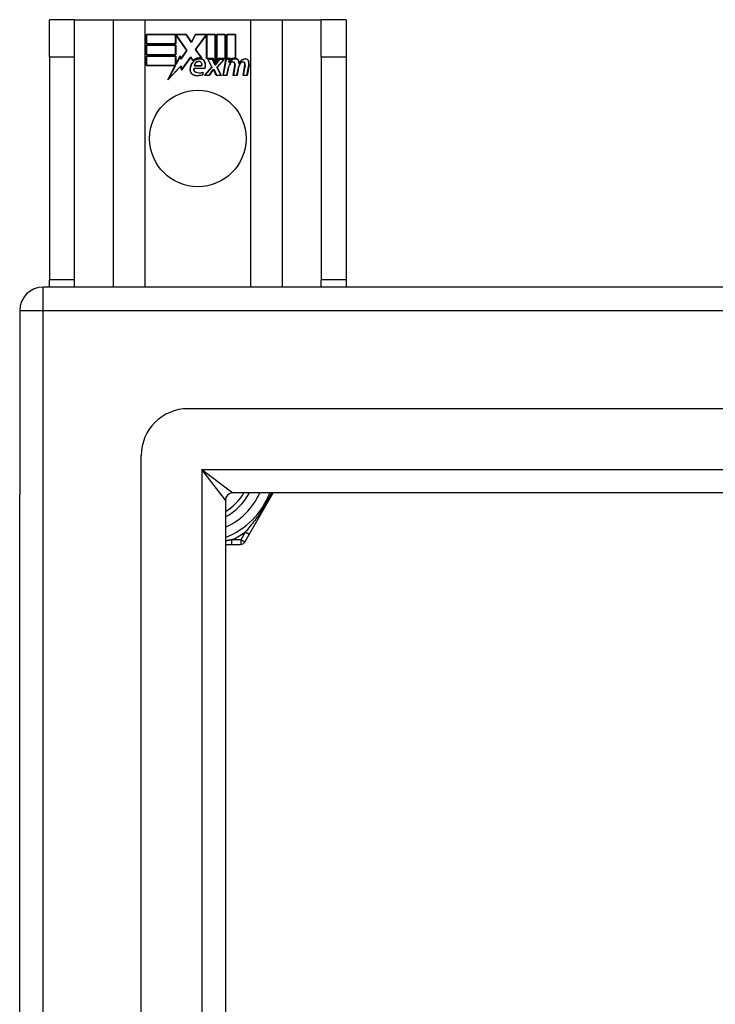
# Model space of a CAD drawing. Header units: inches. Extents: x 72 to 180, y 49 to 82.
# Tile 9 of 27: x 72.08 to 75.01, y 77.38 to 81.53. Entities that reach past the tile are written whole.
import ezdxf

# ---------------------------------------------------------------- set-up
doc = ezdxf.new("R2010")
doc.units = ezdxf.units.IN
doc.header["$MEASUREMENT"] = 0
doc.layers.add('Visible Edges(ANSI)', color=7, linetype='Continuous', lineweight=25)
doc.layers.add('Visible Tangent Edges(ANSI)', color=7, linetype='Continuous', lineweight=25)

msp = doc.modelspace()

# ---------------------------------------------------------------- linework, layer by layer
at = {"layer": 'Visible Edges(ANSI)'}
for p, q in [((72.3107, 81.5265), (72.2057, 81.5265)), ((72.2057, 81.3705), (72.2057, 81.5265)), ((72.3107, 81.5265), (72.3107, 81.3705)), ((72.3107, 81.5265), (72.4749, 81.5265)), ((72.4749, 81.5265), (72.6095, 81.5265)), ((72.6095, 81.5265), (73.052, 81.5265)), ((73.052, 81.5265), (73.1866, 81.5265)), ((73.1866, 81.5265), (73.3507, 81.5265)), ((73.3507, 81.3705), (73.3507, 81.5265)), ((73.4557, 81.5265), (73.3507, 81.5265)), ((73.4557, 81.5265), (73.4557, 81.3705)), ((72.6145, 81.4645), (72.7818, 81.4645)), ((72.6145, 81.4244), (72.6145, 81.4645)), ((72.6153, 81.4638), (72.6153, 81.4251)), ((72.7814, 81.4638), (72.6153, 81.4638)), ((72.7372, 81.4251), (72.7372, 81.4596)), ((72.7372, 81.4596), (72.7416, 81.4596)), ((72.7379, 81.4589), (72.7379, 81.4244)), ((72.7412, 81.4589), (72.7379, 81.4589)), ((72.784, 81.3966), (72.7412, 81.4589)), ((72.7416, 81.4596), (72.7849, 81.3966)), ((72.8039, 81.4304), (72.7814, 81.4638)), ((72.7818, 81.4645), (72.8038, 81.4319)), ((72.8038, 81.4319), (72.8212, 81.4645)), ((72.8216, 81.4638), (72.8039, 81.4304)), ((72.8206, 81.4017), (72.8639, 81.4596)), ((72.8212, 81.4645), (72.9048, 81.4645)), ((72.8643, 81.4589), (72.8215, 81.4017)), ((72.904, 81.4638), (72.8216, 81.4638)), ((72.8639, 81.4596), (72.868, 81.4596)), ((72.8673, 81.4589), (72.8643, 81.4589)), ((72.8673, 81.3634), (72.8673, 81.4589)), ((72.868, 81.4596), (72.868, 81.3642)), ((72.904, 81.345), (72.904, 81.4638)), ((72.9048, 81.4645), (72.9048, 81.3414)), ((72.91, 81.3505), (72.91, 81.4645)), ((72.91, 81.4645), (72.9472, 81.4645)), ((72.9108, 81.4638), (72.9108, 81.3528)), ((72.9464, 81.4638), (72.9108, 81.4638)), ((72.9464, 81.3642), (72.9464, 81.4638)), ((72.9472, 81.4645), (72.9472, 81.3634)), ((72.9524, 81.3634), (72.9524, 81.4645)), ((72.9524, 81.4645), (72.9895, 81.4645)), ((72.9532, 81.4638), (72.9532, 81.3642)), ((72.9888, 81.4638), (72.9532, 81.4638)), ((72.9888, 81.3659), (72.9888, 81.4638)), ((72.9895, 81.4645), (72.9895, 81.3651)), ((72.7379, 81.4244), (72.6145, 81.4244)), ((72.6145, 81.379), (72.6145, 81.4191)), ((72.6145, 81.4191), (72.7379, 81.4191)), ((72.6153, 81.4251), (72.7372, 81.4251)), ((72.6153, 81.4184), (72.6153, 81.3798)), ((72.7372, 81.4184), (72.6153, 81.4184)), ((72.7372, 81.3798), (72.7372, 81.4184)), ((72.7379, 81.4191), (72.7379, 81.379)), ((72.7379, 81.379), (72.6145, 81.379)), ((72.6145, 81.3734), (72.7379, 81.3734)), ((72.6145, 81.3333), (72.6145, 81.3734)), ((72.6153, 81.3798), (72.7372, 81.3798)), ((72.7372, 81.3726), (72.6153, 81.3726)), ((72.6153, 81.3726), (72.6153, 81.334)), ((72.7372, 81.3381), (72.7372, 81.3726)), ((72.7379, 81.3734), (72.7379, 81.3389)), ((72.7387, 81.3389), (72.757, 81.3741)), ((72.7567, 81.3719), (72.7391, 81.3381)), ((72.7591, 81.3597), (72.7567, 81.3719)), ((72.757, 81.3741), (72.7595, 81.3616)), ((72.7849, 81.3966), (72.7591, 81.3597)), ((72.7595, 81.3616), (72.784, 81.3966)), ((72.8457, 81.3655), (72.8206, 81.4017)), ((72.8215, 81.4017), (72.8474, 81.3644)), ((72.2057, 81.3705), (72.2057, 80.4325)), ((72.3107, 81.3705), (72.3107, 80.4325)), ((72.7358, 81.3333), (72.6145, 81.3333)), ((72.6153, 81.334), (72.737, 81.334)), ((72.7047, 81.2736), (72.7358, 81.3333)), ((72.7595, 81.3314), (72.7047, 81.2736)), ((72.737, 81.334), (72.7078, 81.278)), ((72.7078, 81.278), (72.76, 81.333)), ((72.7391, 81.3381), (72.7372, 81.3381)), ((72.7379, 81.3389), (72.7387, 81.3389)), ((72.762, 81.3136), (72.7595, 81.3314)), ((72.76, 81.333), (72.7625, 81.3156)), ((72.8013, 81.3687), (72.762, 81.3136)), ((72.7625, 81.3156), (72.8013, 81.3701)), ((72.8013, 81.3701), (72.8101, 81.3554)), ((72.81, 81.3543), (72.8013, 81.3687)), ((72.8467, 81.3318), (72.8154, 81.3318)), ((72.8163, 81.3325), (72.8463, 81.3325)), ((72.8954, 81.3634), (72.8673, 81.3634)), ((72.868, 81.3642), (72.8959, 81.3642)), ((72.8894, 81.3265), (72.8722, 81.3599)), ((72.8722, 81.3599), (72.8924, 81.3599)), ((72.8734, 81.3591), (72.8903, 81.3264)), ((72.8919, 81.3591), (72.8734, 81.3591)), ((72.9017, 81.3362), (72.8919, 81.3591)), ((72.8924, 81.3599), (72.9022, 81.3369)), ((72.9048, 81.3414), (72.8954, 81.3634)), ((72.8959, 81.3642), (72.904, 81.345)), ((72.9052, 81.3362), (72.9017, 81.3362)), ((72.9022, 81.3369), (72.9048, 81.3369)), ((72.9048, 81.3369), (72.9215, 81.3599)), ((72.9219, 81.3591), (72.9052, 81.3362)), ((72.9194, 81.3634), (72.91, 81.3505)), ((72.9106, 81.3269), (72.9402, 81.3591)), ((72.9108, 81.3528), (72.919, 81.3642)), ((72.9419, 81.3599), (72.9115, 81.3267)), ((72.919, 81.3642), (72.9464, 81.3642)), ((72.9472, 81.3634), (72.9194, 81.3634)), ((72.9215, 81.3599), (72.9419, 81.3599)), ((72.9402, 81.3591), (72.9219, 81.3591)), ((72.937, 81.2916), (72.9491, 81.3599)), ((72.9497, 81.3591), (72.9379, 81.2924)), ((72.9491, 81.3599), (72.9633, 81.3599)), ((72.9625, 81.3591), (72.9497, 81.3591)), ((72.9678, 81.3634), (72.9524, 81.3634)), ((72.9532, 81.3642), (72.9686, 81.3642)), ((72.9614, 81.3471), (72.9625, 81.3591)), ((72.9663, 81.3471), (72.9614, 81.3471)), ((72.9633, 81.3599), (72.9622, 81.3479)), ((72.9622, 81.3479), (72.9659, 81.3479)), ((72.9671, 81.3558), (72.9678, 81.3634)), ((72.9686, 81.3642), (72.968, 81.3577)), ((72.9794, 81.2916), (72.987, 81.3348)), ((72.9877, 81.3346), (72.9803, 81.2924)), ((73.0214, 81.2916), (73.029, 81.3348)), ((73.0297, 81.3346), (73.0223, 81.2924)), ((73.0373, 81.2924), (73.0455, 81.3346)), ((73.0462, 81.3345), (73.0379, 81.2916)), ((73.3507, 81.3705), (73.3507, 80.4325)), ((73.4557, 81.3705), (73.4557, 80.4325)), ((72.8139, 81.322), (72.8597, 81.322)), ((72.8602, 81.3213), (72.8144, 81.3213)), ((72.8512, 81.2956), (72.8512, 81.3051)), ((72.8519, 81.3063), (72.8519, 81.295)), ((72.8587, 81.2916), (72.8894, 81.3265)), ((72.8789, 81.2916), (72.8587, 81.2916)), ((72.8903, 81.3264), (72.8603, 81.2924)), ((72.8603, 81.2924), (72.8785, 81.2924)), ((72.8785, 81.2924), (72.8954, 81.3168)), ((72.8958, 81.316), (72.8789, 81.2916)), ((72.8954, 81.3168), (72.8993, 81.3168)), ((72.8988, 81.316), (72.8958, 81.316)), ((72.9082, 81.2916), (72.8988, 81.316)), ((72.8993, 81.3168), (72.9087, 81.2924)), ((72.9284, 81.2916), (72.9082, 81.2916)), ((72.9087, 81.2924), (72.9272, 81.2924)), ((72.9272, 81.2924), (72.9106, 81.3269)), ((72.9115, 81.3267), (72.9284, 81.2916)), ((72.9535, 81.2916), (72.937, 81.2916)), ((72.9379, 81.2924), (72.9529, 81.2924)), ((72.9529, 81.2924), (72.9578, 81.3199)), ((72.9585, 81.3198), (72.9535, 81.2916)), ((72.9959, 81.2916), (72.9794, 81.2916)), ((72.9803, 81.2924), (72.9953, 81.2924)), ((72.9953, 81.2924), (73.0001, 81.3199)), ((73.0009, 81.3198), (72.9959, 81.2916)), ((73.0379, 81.2916), (73.0214, 81.2916)), ((73.0223, 81.2924), (73.0373, 81.2924)), ((72.2057, 80.4015), (72.2057, 80.4325)), ((72.3107, 80.4325), (72.3107, 80.4015)), ((73.3507, 80.4015), (73.3507, 80.4325)), ((73.4557, 80.4325), (73.4557, 80.4015)), ((125.9817, 80.4015), (72.1797, 80.4015)), ((72.0807, 80.3025), (72.0807, 79.5275)), ((125.3721, 79.8897), (72.7894, 79.8897)), ((72.5926, 51.1102), (72.5926, 79.6928)), ((72.0807, 51.2755), (72.0807, 79.5275)), ((125.1836, 79.5354), (72.9779, 79.5354)), ((73.0469, 79.3605), (73.1478, 79.5354)), ((72.9469, 79.5044), (72.9469, 51.2986)), ((73.0285, 79.3287), (73.0469, 79.3605)), ((72.9469, 79.3188), (72.9746, 79.3188)), ((72.9746, 79.3188), (73.0114, 79.3188))]:
    msp.add_line(p, q, dxfattribs=at)
msp.add_circle((72.8307, 81.0265), 0.203, dxfattribs=at)
for centre, radius, start, end in [((72.8468, 81.3153), 0.0498, 134.1684, 176.5646), ((72.8468, 81.3153), 0.049, 134.1684, 176.5646), ((72.8382, 81.3242), 0.0412, 77.079, 133.1785), ((72.8382, 81.3242), 0.042, 79.6582, 131.9139), ((72.8382, 81.3242), 0.0374, 80.4085, 134.1684), ((72.8382, 81.3242), 0.0366, 80.3604, 134.1684), ((72.8371, 81.3299), 0.0217, 109.3797, 175.226), ((72.8371, 81.3299), 0.021, 109.3797, 172.9975), ((72.8347, 81.3368), 0.0144, 51.1652, 109.3797), ((72.8347, 81.3368), 0.0137, 51.1652, 109.3797), ((72.8358, 81.3382), 0.0119, 331.4547, 51.1652), ((72.8358, 81.3382), 0.0127, 329.421, 51.1652), ((72.8428, 81.3421), 0.0183, 23.8445, 85.1757), ((72.8428, 81.3421), 0.019, 23.8445, 85.0802), ((72.8279, 81.3355), 0.0345, 336.9643, 23.8445), ((72.8279, 81.3355), 0.0353, 336.1555, 23.8445), ((73.0157, 81.3097), 0.0589, 147.5992, 170), ((73.0157, 81.3097), 0.0581, 147.5992, 170), ((72.9911, 81.3317), 0.03, 89.4776, 147.4114), ((72.98, 81.3324), 0.0165, 96.03, 147.5992), ((72.9911, 81.3317), 0.0293, 89.4776, 148.2123), ((72.98, 81.3324), 0.0157, 96.03, 147.5992), ((72.9889, 81.3351), 0.03, 88.7952, 136.5849), ((72.9889, 81.3351), 0.0307, 90.2222, 132.7339), ((72.9791, 81.3406), 0.00825, 23.5571, 96.03), ((72.9791, 81.3406), 0.0075, 23.5571, 96.03), ((72.9719, 81.3374), 0.0154, 350, 23.5571), ((72.9719, 81.3374), 0.0161, 350, 23.5571), ((72.9913, 81.3491), 0.0127, 16.9928, 89.4776), ((72.9913, 81.3491), 0.0119, 16.9928, 89.4776), ((73.0582, 81.3105), 0.0589, 148.5524, 170.8204), ((73.0582, 81.3105), 0.0581, 148.5584, 170.8257), ((72.969, 81.3422), 0.0353, 357.7769, 16.9928), ((72.969, 81.3422), 0.036, 3.6169, 16.9928), ((73.0325, 81.331), 0.0299, 89.6788, 160.8136), ((73.0325, 81.331), 0.0307, 89.6788, 153.9508), ((73.022, 81.3324), 0.0165, 96.1027, 147.6301), ((73.022, 81.3324), 0.0157, 96.1027, 147.6083), ((73.0211, 81.3406), 0.00825, 23.5487, 96.1027), ((73.0211, 81.3406), 0.0075, 23.5487, 96.1027), ((73.0139, 81.3374), 0.0154, 349.9922, 23.5487), ((73.0139, 81.3374), 0.0161, 350.0076, 23.5487), ((73.0326, 81.3486), 0.0131, 18.4748, 89.6788), ((73.0326, 81.3486), 0.0124, 18.4748, 89.6788), ((73.0109, 81.3413), 0.0353, 349, 18.4748), ((73.0109, 81.3413), 0.036, 349, 18.4748), ((72.8218, 81.3168), 0.0247, 176.5646, 261.5605), ((72.8218, 81.3168), 0.0239, 176.5646, 261.5605), ((72.8259, 81.3179), 0.0127, 160.9907, 244.6784), ((72.8259, 81.3179), 0.012, 163.5261, 244.6784), ((72.8293, 81.3674), 0.0759, 261.5605, 287.3343), ((72.8293, 81.3674), 0.0751, 261.5605, 286.9141), ((72.8372, 81.3417), 0.0391, 244.6784, 290.9242), ((72.8372, 81.3417), 0.0384, 244.6784, 292.5609), ((72.1797, 80.3025), 0.099, 90, 180), ((72.7894, 79.6928), 0.1969, 90, 180), ((72.9779, 79.5044), 0.031, 90, 180), ((72.8307, 79.6515), 0.2264, 300.8668, 329.1332), ((72.8307, 79.6515), 0.3248, 290.9514, 339.0486), ((73.0114, 79.3385), 0.0197, 270, 330)]:
    msp.add_arc(centre, radius, start, end, dxfattribs=at)
at = {"layer": 'Visible Tangent Edges(ANSI)'}
for p, q in [((72.4749, 81.5265), (72.4749, 80.4015)), ((72.6095, 80.4015), (72.6095, 81.5265)), ((73.052, 81.5265), (73.052, 80.4015)), ((73.1866, 80.4015), (73.1866, 81.5265)), ((72.2057, 81.3705), (72.3107, 81.3705)), ((73.3507, 81.3705), (73.4557, 81.3705)), ((72.3107, 80.4325), (72.2057, 80.4325)), ((73.4557, 80.4325), (73.3507, 80.4325)), ((72.1797, 80.3025), (72.1797, 80.4015)), ((72.0807, 80.3025), (72.1797, 80.3025)), ((72.1797, 80.3025), (125.9817, 80.3025)), ((72.1797, 50.5005), (72.1797, 80.3025)), ((72.8479, 79.6344), (72.9779, 79.5354)), ((72.9469, 79.5044), (72.8479, 79.6344)), ((72.8479, 79.6344), (125.3136, 79.6344)), ((72.8479, 79.6344), (72.8479, 51.1686)), ((73.0298, 79.3704), (73.0114, 79.3385)), ((73.0469, 79.3605), (73.0298, 79.3704)), ((72.9746, 79.3188), (72.9746, 79.3385)), ((73.0114, 79.3385), (72.9746, 79.3385)), ((73.0285, 79.3287), (73.0114, 79.3385)), ((73.0114, 79.3385), (73.0114, 79.3188))]:
    msp.add_line(p, q, dxfattribs=at)
at = {"layer": 'Visible Tangent Edges(ANSI)', "flags": 128}
for points in [[(73.1406, 79.5354), (73.137, 79.5278), (73.1332, 79.5202), (73.1294, 79.5126), (73.1254, 79.505), (73.1213, 79.4974), (73.117, 79.4899), (73.1127, 79.4824), (73.1083, 79.475), (73.1038, 79.4677), (73.0992, 79.4605), (73.0945, 79.4534), (73.0898, 79.4464), (73.085, 79.4395), (73.0802, 79.4327), (73.0753, 79.426), (73.0704, 79.4194), (73.0654, 79.4129), (73.0604, 79.4065), (73.0553, 79.4003), (73.0503, 79.3941), (73.0452, 79.388), (73.0401, 79.382), (73.035, 79.3762), (73.0298, 79.3704)], [(72.9746, 79.3385), (72.9735, 79.3383), (72.9724, 79.338), (72.9712, 79.3378), (72.9701, 79.3376), (72.969, 79.3373), (72.9678, 79.3371), (72.9667, 79.3369), (72.9655, 79.3367), (72.9644, 79.3364), (72.9632, 79.3362), (72.9621, 79.336), (72.9609, 79.3358), (72.9597, 79.3355), (72.9586, 79.3353), (72.9574, 79.3351), (72.9563, 79.3349), (72.9551, 79.3347), (72.9539, 79.3345), (72.9528, 79.3342), (72.9516, 79.334), (72.9504, 79.3338), (72.9492, 79.3336), (72.9481, 79.3334), (72.9469, 79.3332)]]:
    msp.add_lwpolyline(points, dxfattribs=at)
at = {"layer": 'Visible Tangent Edges(ANSI)'}
for radius, start, end in [(0.2461, 298.1642, 331.8358), (0.2854, 294.01, 335.99), (0.3445, 294.6913, 305.3087)]:
    msp.add_arc((72.8307, 79.6515), radius, start, end, dxfattribs=at)

doc.saveas('drawing.dxf')
